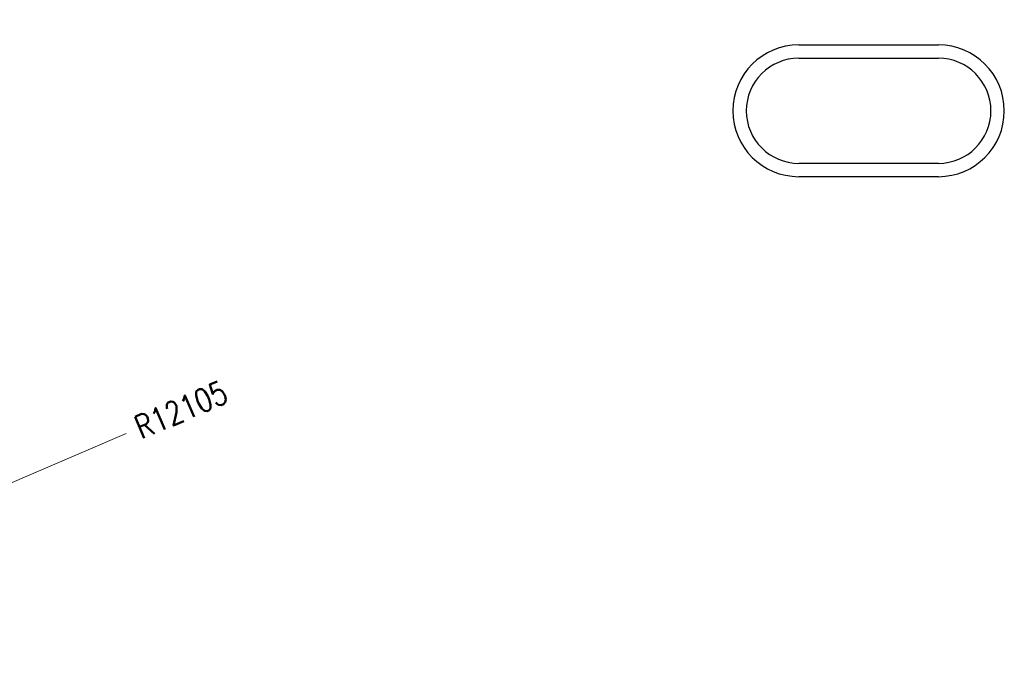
# Model space of a CAD drawing. Header units: millimetres. Extents: x 98667 to 994031, y -2704 to 533009.
# Tile 11 of 153: x 338312 to 351012, y 150883 to 159212. Entities that reach past the tile are written whole.
import ezdxf

# ---------------------------------------------------------------- set-up
doc = ezdxf.new("R2010")
doc.units = ezdxf.units.MM
for name, pattern in [('AP03000E0$0$HIDDEN', [9.525, 6.35, -3.175]), ('AP03000E0$0$HIDDENX2', [19.05, 12.7, -6.35]), ('sp00000g0$0$CENTER', [50.8, 31.75, -6.35, 6.35, -6.35])]:
    doc.linetypes.add(name, pattern=pattern)
for name, color, linetype, lineweight in [('A-WALL-PRHT', 2, 'Continuous', 25), ('AP03000E0$0$A-FLOR-EDGE', 1, 'AP03000E0$0$HIDDENX2', 15), ('AP03000E0$0$A-WALL-FNSH', 1, 'Continuous', 15)]:
    doc.layers.add(name, color=color, linetype=linetype, lineweight=lineweight)
doc.layers.add('AP03000E0$0$A-Slab Edge Guide', color=55, linetype='Continuous', lineweight=15, plot=False)
doc.layers.add('AP03000E0$0$A-XREF', color=7, linetype='Continuous')
doc.layers.add('sp00000g0$0$S-GRID', color=1, linetype='sp00000g0$0$CENTER')
doc.styles.add('AP03000E0$0$SOM-TEXT', font='SIMPLEX.shx', dxfattribs={"width": 0.8})

msp = doc.modelspace()

# ---------------------------------------------------------------- linework, layer by layer
at = {"layer": 'A-WALL-PRHT', "color": 251}
for p, q in [((348362, 158887), (350162, 158887)), ((348362, 158715), (350162, 158715)), ((350162, 157359), (348362, 157359)), ((350162, 157187), (348362, 157187))]:
    msp.add_line(p, q, dxfattribs=at)
for centre, radius, start, end in [((348362, 158037), 850, 90, 270), ((350162, 158037), 850, 270, 90), ((348362, 158037), 678, 90, 270), ((350162, 158037), 678, 270, 90)]:
    msp.add_arc(centre, radius, start, end, dxfattribs=at)
at = {"layer": 'AP03000E0$0$A-FLOR-EDGE', "color": 251, "linetype": 'AP03000E0$0$HIDDEN'}
msp.add_arc((347084, 157068), 12855, 129.9755, 264.6857, dxfattribs=at)
at = {"layer": 'AP03000E0$0$A-Slab Edge Guide', "color": 251, "linetype": 'AP03000E0$0$HIDDEN'}
msp.add_arc((347084, 157068), 12105, 129.9442, 264.5234, dxfattribs=at)
at = {"layer": 'AP03000E0$0$A-WALL-FNSH', "color": 251, "linetype": 'AP03000E0$0$HIDDEN'}
for radius, end in [(12710, 264.6555), (12705, 264.6544)]:
    msp.add_arc((347084, 157068), radius, 129.9694, end, dxfattribs=at)
at = {"layer": 'AP03000E0$0$A-XREF', "color": 251, "lineweight": 5}
msp.add_line((339684, 153875), (336245, 152392), dxfattribs=at)
at = {"layer": 'sp00000g0$0$S-GRID', "color": 251}
msp.add_arc((347084, 157068), 12105, 129.9442, 264.5234, dxfattribs=at)

# ---------------------------------------------------------------- texts
at = {"layer": 'AP03000E0$0$A-XREF', "color": 251, "style": 'AP03000E0$0$SOM-TEXT', "width": 0.8}
msp.add_text('R12105', height=300, rotation=23.3364, dxfattribs=at).set_placement((339881, 153797))

doc.saveas('drawing.dxf')
